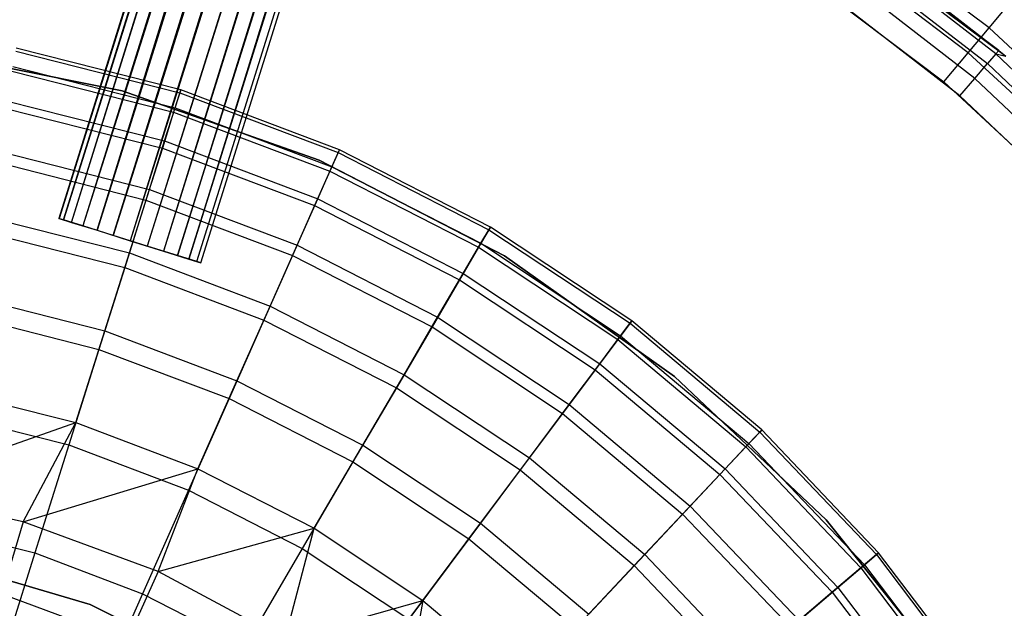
# Model space of a CAD drawing. Extents: x -22.9 to 23, y 4.7 to 50.6.
# Tile 69 of 95: x 0.6 to 2.6, y 29.5 to 30.7. Entities that reach past the tile are written whole.
import ezdxf

# ---------------------------------------------------------------- set-up
doc = ezdxf.new("R2010")
doc.units = 0
doc.header["$LTSCALE"] = 2.54
doc.layers.get('0').update_dxf_attribs({"linetype": 'CONTINUOUS'})

# ---------------------------------------------------------------- blocks, each defined once
blk = doc.blocks.new('HOTEL-MOOD-11783-11791_STL')
at = {"color": 0}
for p, q in [((6.4774, 48.822, 28.6379), (0.6904, 30.3125, 28.6198)), ((6.4774, 48.822, 28.6379), (0.6904, 30.3125, 28.6198)), ((6.4856, 48.8194, 28.673), (0.6904, 30.3125, 28.6198)), ((6.4856, 48.8194, 28.673), (0.6904, 30.3125, 28.6198)), ((6.4763, 48.8223, 28.6198), (0.6914, 30.3122, 28.6017)), ((6.4763, 48.8223, 28.6198), (0.6914, 30.3122, 28.6017)), ((0.6914, 30.3122, 28.6017), (6.4774, 48.822, 28.6017)), ((6.4774, 48.822, 28.6379), (0.6914, 30.3122, 28.6017)), ((6.4774, 48.822, 28.6379), (0.6914, 30.3122, 28.6017)), ((0.6914, 30.3122, 28.6017), (6.4774, 48.822, 28.6017)), ((0.6914, 30.3122, 28.6017), (6.4856, 48.8194, 28.5666)), ((0.6914, 30.3122, 28.6017), (6.4856, 48.8194, 28.5666)), ((0.6997, 30.3096, 28.673), (6.4856, 48.8194, 28.673)), ((0.6997, 30.3096, 28.673), (6.4856, 48.8194, 28.673)), ((0.7157, 30.3046, 28.5346), (6.4856, 48.8194, 28.5666)), ((0.7157, 30.3046, 28.5346), (6.4856, 48.8194, 28.5666)), ((6.5017, 48.8144, 28.705), (0.6997, 30.3096, 28.673)), ((6.5017, 48.8144, 28.705), (0.6997, 30.3096, 28.673)), ((6.5245, 48.8073, 28.7321), (0.6997, 30.3096, 28.673)), ((6.5245, 48.8073, 28.7321), (0.6997, 30.3096, 28.673)), ((0.7157, 30.3046, 28.5346), (6.5017, 48.8144, 28.5346)), ((0.7157, 30.3046, 28.5346), (6.5017, 48.8144, 28.5346)), ((6.5245, 48.8073, 28.7321), (0.7386, 30.2975, 28.7321)), ((6.5245, 48.8073, 28.7321), (0.7386, 30.2975, 28.7321)), ((6.5529, 48.7984, 28.7526), (0.7386, 30.2975, 28.7321)), ((6.5529, 48.7984, 28.7526), (0.7386, 30.2975, 28.7321)), ((0.767, 30.2886, 28.487), (6.5017, 48.8144, 28.5346)), ((0.767, 30.2886, 28.487), (6.5017, 48.8144, 28.5346)), ((0.767, 30.2886, 28.487), (6.5245, 48.8073, 28.5075)), ((0.767, 30.2886, 28.487), (6.5245, 48.8073, 28.5075)), ((6.5529, 48.7984, 28.487), (0.767, 30.2886, 28.487)), ((6.5529, 48.7984, 28.487), (0.767, 30.2886, 28.487)), ((6.5852, 48.7883, 28.7654), (0.7386, 30.2975, 28.7321)), ((6.5852, 48.7883, 28.7654), (0.7386, 30.2975, 28.7321)), ((6.5852, 48.7883, 28.4742), (0.767, 30.2886, 28.487)), ((6.5852, 48.7883, 28.4742), (0.767, 30.2886, 28.487)), ((0.7993, 30.2785, 28.7654), (6.5852, 48.7883, 28.7654)), ((0.7993, 30.2785, 28.7654), (6.5852, 48.7883, 28.7654)), ((6.6195, 48.7776, 28.7698), (0.7993, 30.2785, 28.7654)), ((6.6195, 48.7776, 28.7698), (0.7993, 30.2785, 28.7654)), ((6.5852, 48.7883, 28.4742), (0.8335, 30.2678, 28.4698)), ((6.5852, 48.7883, 28.4742), (0.8335, 30.2678, 28.4698)), ((6.6195, 48.7776, 28.4698), (0.8335, 30.2678, 28.4698)), ((6.6195, 48.7776, 28.4698), (0.8335, 30.2678, 28.4698)), ((6.6537, 48.7669, 28.7654), (0.7993, 30.2785, 28.7654)), ((6.6537, 48.7669, 28.7654), (0.7993, 30.2785, 28.7654)), ((6.6537, 48.7669, 28.4742), (0.8335, 30.2678, 28.4698)), ((6.6537, 48.7669, 28.4742), (0.8335, 30.2678, 28.4698)), ((6.6537, 48.7669, 28.7654), (0.8678, 30.2571, 28.7654)), ((6.6537, 48.7669, 28.7654), (0.8678, 30.2571, 28.7654)), ((6.686, 48.7568, 28.7526), (0.8678, 30.2571, 28.7654)), ((6.686, 48.7568, 28.7526), (0.8678, 30.2571, 28.7654)), ((6.6537, 48.7669, 28.4742), (0.9001, 30.247, 28.487)), ((6.6537, 48.7669, 28.4742), (0.9001, 30.247, 28.487)), ((6.686, 48.7568, 28.487), (0.9001, 30.247, 28.487)), ((6.686, 48.7568, 28.487), (0.9001, 30.247, 28.487)), ((6.686, 48.7568, 28.7526), (0.9285, 30.2381, 28.7321)), ((6.686, 48.7568, 28.7526), (0.9285, 30.2381, 28.7321)), ((6.686, 48.7568, 28.487), (0.9514, 30.2309, 28.5346)), ((6.686, 48.7568, 28.487), (0.9514, 30.2309, 28.5346)), ((6.7144, 48.7479, 28.7321), (0.9285, 30.2381, 28.7321)), ((6.7144, 48.7479, 28.7321), (0.9285, 30.2381, 28.7321)), ((0.9285, 30.2381, 28.7321), (6.7373, 48.7407, 28.705)), ((0.9285, 30.2381, 28.7321), (6.7373, 48.7407, 28.705)), ((6.7144, 48.7479, 28.5075), (0.9514, 30.2309, 28.5346)), ((6.7144, 48.7479, 28.5075), (0.9514, 30.2309, 28.5346)), ((0.9514, 30.2309, 28.5346), (6.7373, 48.7407, 28.5346)), ((0.9514, 30.2309, 28.5346), (6.7373, 48.7407, 28.5346)), ((0.9285, 30.2381, 28.7321), (6.7533, 48.7357, 28.673)), ((0.9285, 30.2381, 28.7321), (6.7533, 48.7357, 28.673)), ((0.9514, 30.2309, 28.5346), (6.7533, 48.7357, 28.5666)), ((0.9514, 30.2309, 28.5346), (6.7533, 48.7357, 28.5666)), ((0.9674, 30.2259, 28.673), (6.7533, 48.7357, 28.673)), ((0.9674, 30.2259, 28.673), (6.7533, 48.7357, 28.673)), ((0.9674, 30.2259, 28.673), (6.7616, 48.7332, 28.6379)), ((0.9674, 30.2259, 28.673), (6.7616, 48.7332, 28.6379)), ((0.9756, 30.2233, 28.6017), (6.7533, 48.7357, 28.5666)), ((0.9756, 30.2233, 28.6017), (6.7533, 48.7357, 28.5666)), ((0.9756, 30.2233, 28.6017), (6.7616, 48.7332, 28.6379)), ((0.9756, 30.2233, 28.6017), (6.7616, 48.7332, 28.6017)), ((0.9756, 30.2233, 28.6017), (6.7616, 48.7332, 28.6379)), ((0.9756, 30.2233, 28.6017), (6.7616, 48.7332, 28.6017)), ((2.1425, 30.9732, 161.7241), (2.5902, 30.638, 161.7241)), ((2.5766, 30.6498, 158.9241), (2.1425, 30.9732, 161.7241)), ((2.5766, 30.6498, 158.9241), (2.1425, 30.9732, 161.7241)), ((2.1425, 30.9732, 161.7241), (2.5902, 30.638, 161.7241)), ((2.5567, 30.6948, 158.7827), (2.2435, 30.932, 158.7827)), ((2.5567, 30.6948, 158.7827), (2.2435, 30.932, 158.7827)), ((2.515, 30.645, 158.7394), (2.2069, 30.8784, 158.7394)), ((2.515, 30.645, 158.7394), (2.2069, 30.8784, 158.7394)), ((2.5706, 30.6428, 158.8782), (2.2573, 30.8853, 158.8782)), ((2.5706, 30.6428, 158.8782), (2.2573, 30.8853, 158.8782)), ((2.2626, 30.8928, 158.9241), (2.5766, 30.6498, 158.9241)), ((2.2626, 30.8928, 158.9241), (2.5766, 30.6498, 158.9241)), ((2.2425, 30.864, 158.8393), (2.5537, 30.6231, 158.8393)), ((2.2425, 30.864, 158.8393), (2.5537, 30.6231, 158.8393)), ((2.5283, 30.5936, 158.8133), (2.2202, 30.832, 158.8133)), ((2.5283, 30.5936, 158.8133), (2.2202, 30.832, 158.8133)), ((2.1638, 30.8152, 158.7241), (2.4658, 30.5864, 158.7241)), ((2.1638, 30.8152, 158.7241), (2.4658, 30.5864, 158.7241)), ((2.4984, 30.5587, 158.8041), (2.194, 30.7943, 158.8041)), ((2.4984, 30.5587, 158.8041), (2.194, 30.7943, 158.8041)), ((2.5567, 30.6948, 158.7827), (2.5846, 30.728, 158.8476)), ((2.5567, 30.6948, 158.7827), (2.5846, 30.728, 158.8476)), ((2.515, 30.645, 158.7394), (2.5567, 30.6948, 158.7827)), ((2.515, 30.645, 158.7394), (2.5567, 30.6948, 158.7827)), ((2.8447, 30.4275, 158.7827), (2.5567, 30.6948, 158.7827)), ((2.8447, 30.4275, 158.7827), (2.5567, 30.6948, 158.7827)), ((0.8178, 30.5683, 28.9161), (0.4074, 30.6507, 28.9161)), ((0.4074, 30.6507, 28.7961), (0.8178, 30.5683, 28.7961)), ((0.8178, 30.5683, 28.9161), (0.4074, 30.6507, 28.9161)), ((0.4074, 30.6507, 28.7961), (0.8178, 30.5683, 28.7961)), ((0.6039, 30.6485, 20.9517), (0.9331, 30.5648, 20.9517)), ((0.6039, 30.6485, 20.9517), (0.9331, 30.5648, 20.9517)), ((0.9349, 30.5703, 21.2717), (0.605, 30.6541, 21.2717)), ((0.9349, 30.5703, 21.2717), (0.605, 30.6541, 21.2717)), ((2.4658, 30.5864, 158.7241), (2.515, 30.645, 158.7394)), ((2.4658, 30.5864, 158.7241), (2.515, 30.645, 158.7394)), ((2.7983, 30.3822, 158.7394), (2.515, 30.645, 158.7394)), ((2.7983, 30.3822, 158.7394), (2.515, 30.645, 158.7394)), ((2.5706, 30.6428, 158.8782), (2.5537, 30.6231, 158.8393)), ((2.5706, 30.6428, 158.8782), (2.5537, 30.6231, 158.8393)), ((2.5706, 30.6428, 158.8782), (2.5766, 30.6498, 158.9241)), ((2.5706, 30.6428, 158.8782), (2.5766, 30.6498, 158.9241)), ((2.5706, 30.6428, 158.8782), (2.5902, 30.638, 158.9241)), ((2.5706, 30.6428, 158.8782), (2.5902, 30.638, 158.9241)), ((2.5706, 30.6428, 158.8782), (2.8578, 30.3699, 158.8782)), ((2.5706, 30.6428, 158.8782), (2.8578, 30.3699, 158.8782)), ((2.5766, 30.6498, 158.9241), (2.5902, 30.638, 161.7241)), ((2.5766, 30.6498, 158.9241), (2.5902, 30.638, 158.9241)), ((2.5766, 30.6498, 158.9241), (2.5902, 30.638, 161.7241)), ((2.5766, 30.6498, 158.9241), (2.5902, 30.638, 158.9241)), ((2.5283, 30.5936, 158.8133), (2.5537, 30.6231, 158.8393)), ((2.5283, 30.5936, 158.8133), (2.5537, 30.6231, 158.8393)), ((2.8389, 30.352, 158.8393), (2.5537, 30.6231, 158.8393)), ((2.8389, 30.352, 158.8393), (2.5537, 30.6231, 158.8393)), ((0.5961, 30.6083, 20.6343), (0.9208, 30.5257, 20.6343)), ((0.5961, 30.6083, 20.6343), (0.9208, 30.5257, 20.6343)), ((0.5979, 30.6175, 21.6559), (0.9237, 30.5347, 21.6559)), ((0.5979, 30.6175, 21.6559), (0.9237, 30.5347, 21.6559)), ((2.4658, 30.5864, 158.7241), (2.7435, 30.3287, 158.7241)), ((2.4658, 30.5864, 158.7241), (2.7435, 30.3287, 158.7241)), ((2.4984, 30.5587, 158.8041), (2.5283, 30.5936, 158.8133)), ((2.4984, 30.5587, 158.8041), (2.5283, 30.5936, 158.8133)), ((2.8107, 30.3252, 158.8133), (2.5283, 30.5936, 158.8133)), ((2.8107, 30.3252, 158.8133), (2.5283, 30.5936, 158.8133)), ((1.2126, 30.4296, 28.9161), (0.8178, 30.5683, 28.9161)), ((0.8178, 30.5683, 28.7961), (1.2126, 30.4296, 28.7961)), ((0.8178, 30.5683, 28.9161), (0.8178, 30.5683, 28.7961)), ((1.2126, 30.4296, 28.9161), (0.8178, 30.5683, 28.9161)), ((0.8178, 30.5683, 28.7961), (1.2126, 30.4296, 28.7961)), ((0.8178, 30.5683, 28.9161), (0.8178, 30.5683, 28.7961)), ((0.9331, 30.5648, 20.9517), (0.9208, 30.5257, 20.6343)), ((0.9331, 30.5648, 20.9517), (0.9208, 30.5257, 20.6343)), ((0.9237, 30.5347, 21.6559), (0.9349, 30.5703, 21.2717)), ((0.9237, 30.5347, 21.6559), (0.9349, 30.5703, 21.2717)), ((0.9349, 30.5703, 21.2717), (0.9331, 30.5648, 20.9517)), ((0.9349, 30.5703, 21.2717), (0.9331, 30.5648, 20.9517)), ((0.9331, 30.5648, 20.9517), (1.2509, 30.4447, 20.9517)), ((0.9331, 30.5648, 20.9517), (1.2509, 30.4447, 20.9517)), ((1.2533, 30.45, 21.2717), (0.9349, 30.5703, 21.2717)), ((1.2533, 30.45, 21.2717), (0.9349, 30.5703, 21.2717)), ((0.5845, 30.5488, 22.0355), (0.9026, 30.4679, 22.0355)), ((0.5845, 30.5488, 22.0355), (0.9026, 30.4679, 22.0355)), ((2.7774, 30.2935, 158.8041), (2.4984, 30.5587, 158.8041)), ((2.7774, 30.2935, 158.8041), (2.4984, 30.5587, 158.8041)), ((0.5816, 30.5341, 20.3233), (0.8981, 30.4536, 20.3233)), ((0.5816, 30.5341, 20.3233), (0.8981, 30.4536, 20.3233)), ((0.9208, 30.5257, 20.6343), (0.8981, 30.4536, 20.3233)), ((0.9208, 30.5257, 20.6343), (0.8981, 30.4536, 20.3233)), ((0.9026, 30.4679, 22.0355), (0.9237, 30.5347, 21.6559)), ((0.9026, 30.4679, 22.0355), (0.9237, 30.5347, 21.6559)), ((0.9208, 30.5257, 20.6343), (1.2343, 30.4073, 20.6343)), ((0.9208, 30.5257, 20.6343), (1.2343, 30.4073, 20.6343)), ((0.9237, 30.5347, 21.6559), (1.2381, 30.4159, 21.6559)), ((0.9237, 30.5347, 21.6559), (1.2381, 30.4159, 21.6559)), ((0.872, 30.3705, 22.4078), (0.9026, 30.4679, 22.0355)), ((0.872, 30.3705, 22.4078), (0.9026, 30.4679, 22.0355)), ((0.9026, 30.4679, 22.0355), (1.2098, 30.3519, 22.0355)), ((0.9026, 30.4679, 22.0355), (1.2098, 30.3519, 22.0355)), ((0.5649, 30.4486, 22.4078), (0.872, 30.3705, 22.4078)), ((0.5649, 30.4486, 22.4078), (0.872, 30.3705, 22.4078)), ((0.8981, 30.4536, 20.3233), (0.8653, 30.3493, 20.0225)), ((0.8981, 30.4536, 20.3233), (0.8653, 30.3493, 20.0225)), ((0.8981, 30.4536, 20.3233), (1.2037, 30.3382, 20.3233)), ((0.8981, 30.4536, 20.3233), (1.2037, 30.3382, 20.3233)), ((1.2509, 30.4447, 20.9517), (1.2343, 30.4073, 20.6343)), ((1.2509, 30.4447, 20.9517), (1.2343, 30.4073, 20.6343)), ((1.2381, 30.4159, 21.6559), (1.2533, 30.45, 21.2717)), ((1.2381, 30.4159, 21.6559), (1.2533, 30.45, 21.2717)), ((1.2533, 30.45, 21.2717), (1.2509, 30.4447, 20.9517)), ((1.2533, 30.45, 21.2717), (1.2509, 30.4447, 20.9517)), ((1.2509, 30.4447, 20.9517), (1.5533, 30.2898, 20.9517)), ((1.2509, 30.4447, 20.9517), (1.5533, 30.2898, 20.9517)), ((1.5562, 30.2948, 21.2717), (1.2533, 30.45, 21.2717)), ((1.5562, 30.2948, 21.2717), (1.2533, 30.45, 21.2717)), ((0.5606, 30.4268, 20.0225), (0.8653, 30.3493, 20.0225)), ((0.5606, 30.4268, 20.0225), (0.8653, 30.3493, 20.0225)), ((1.5844, 30.2372, 28.9161), (1.2126, 30.4296, 28.9161)), ((1.2126, 30.4296, 28.7961), (1.5844, 30.2372, 28.7961)), ((1.2126, 30.4296, 28.9161), (1.2126, 30.4296, 28.7961)), ((1.5844, 30.2372, 28.9161), (1.2126, 30.4296, 28.9161)), ((1.2126, 30.4296, 28.7961), (1.5844, 30.2372, 28.7961)), ((1.2126, 30.4296, 28.9161), (1.2126, 30.4296, 28.7961)), ((1.2343, 30.4073, 20.6343), (1.2037, 30.3382, 20.3233)), ((1.2343, 30.4073, 20.6343), (1.2037, 30.3382, 20.3233)), ((1.2098, 30.3519, 22.0355), (1.2381, 30.4159, 21.6559)), ((1.2098, 30.3519, 22.0355), (1.2381, 30.4159, 21.6559)), ((1.2343, 30.4073, 20.6343), (1.5326, 30.2545, 20.6343)), ((1.2343, 30.4073, 20.6343), (1.5326, 30.2545, 20.6343)), ((1.2381, 30.4159, 21.6559), (1.5373, 30.2626, 21.6559)), ((1.2381, 30.4159, 21.6559), (1.5373, 30.2626, 21.6559)), ((0.8319, 30.2432, 22.77), (0.872, 30.3705, 22.4078)), ((0.8319, 30.2432, 22.77), (0.872, 30.3705, 22.4078)), ((0.872, 30.3705, 22.4078), (1.1684, 30.2585, 22.4078)), ((0.872, 30.3705, 22.4078), (1.1684, 30.2585, 22.4078)), ((0.8653, 30.3493, 20.0225), (0.8227, 30.2141, 19.7355)), ((0.8653, 30.3493, 20.0225), (0.8227, 30.2141, 19.7355)), ((0.8653, 30.3493, 20.0225), (1.1594, 30.2382, 20.0225)), ((0.8653, 30.3493, 20.0225), (1.1594, 30.2382, 20.0225)), ((1.1684, 30.2585, 22.4078), (1.2098, 30.3519, 22.0355)), ((1.1684, 30.2585, 22.4078), (1.2098, 30.3519, 22.0355)), ((1.2098, 30.3519, 22.0355), (1.502, 30.2022, 22.0355)), ((1.2098, 30.3519, 22.0355), (1.502, 30.2022, 22.0355)), ((1.2037, 30.3382, 20.3233), (1.1594, 30.2382, 20.0225)), ((1.2037, 30.3382, 20.3233), (1.1594, 30.2382, 20.0225)), ((1.2037, 30.3382, 20.3233), (1.4944, 30.1892, 20.3233)), ((1.2037, 30.3382, 20.3233), (1.4944, 30.1892, 20.3233)), ((0.5393, 30.3175, 22.77), (0.8319, 30.2432, 22.77)), ((0.5393, 30.3175, 22.77), (0.8319, 30.2432, 22.77)), ((0.6997, 30.3096, 28.673), (0.6904, 30.3125, 28.6198)), ((0.6904, 30.3125, 28.6198), (0.6914, 30.3122, 28.6017)), ((0.6997, 30.3096, 28.673), (0.6904, 30.3125, 28.6198)), ((0.6904, 30.3125, 28.6198), (0.6914, 30.3122, 28.6017)), ((0.6914, 30.3122, 28.6017), (0.7157, 30.3046, 28.5346)), ((0.6914, 30.3122, 28.6017), (0.7157, 30.3046, 28.5346)), ((0.7386, 30.2975, 28.7321), (0.6997, 30.3096, 28.673)), ((0.7386, 30.2975, 28.7321), (0.6997, 30.3096, 28.673)), ((0.7157, 30.3046, 28.5346), (0.767, 30.2886, 28.487)), ((0.7157, 30.3046, 28.5346), (0.767, 30.2886, 28.487)), ((0.5334, 30.2876, 19.7355), (0.8227, 30.2141, 19.7355)), ((0.5334, 30.2876, 19.7355), (0.8227, 30.2141, 19.7355)), ((0.7993, 30.2785, 28.7654), (0.7386, 30.2975, 28.7321)), ((0.7993, 30.2785, 28.7654), (0.7386, 30.2975, 28.7321)), ((0.767, 30.2886, 28.487), (0.8335, 30.2678, 28.4698)), ((0.767, 30.2886, 28.487), (0.8335, 30.2678, 28.4698)), ((1.5533, 30.2898, 20.9517), (1.5326, 30.2545, 20.6343)), ((1.5533, 30.2898, 20.9517), (1.5326, 30.2545, 20.6343)), ((1.5373, 30.2626, 21.6559), (1.5562, 30.2948, 21.2717)), ((1.5373, 30.2626, 21.6559), (1.5562, 30.2948, 21.2717)), ((1.5562, 30.2948, 21.2717), (1.5533, 30.2898, 20.9517)), ((1.5562, 30.2948, 21.2717), (1.5533, 30.2898, 20.9517)), ((1.5533, 30.2898, 20.9517), (1.8364, 30.1021, 20.9517)), ((1.5533, 30.2898, 20.9517), (1.8364, 30.1021, 20.9517)), ((1.8398, 30.1067, 21.2717), (1.5562, 30.2948, 21.2717)), ((1.8398, 30.1067, 21.2717), (1.5562, 30.2948, 21.2717)), ((0.8678, 30.2571, 28.7654), (0.7993, 30.2785, 28.7654)), ((0.8678, 30.2571, 28.7654), (0.7993, 30.2785, 28.7654)), ((0.8335, 30.2678, 28.4698), (0.9001, 30.247, 28.487)), ((0.8335, 30.2678, 28.4698), (0.9001, 30.247, 28.487)), ((0.9285, 30.2381, 28.7321), (0.8678, 30.2571, 28.7654)), ((0.9285, 30.2381, 28.7321), (0.8678, 30.2571, 28.7654)), ((0.9001, 30.247, 28.487), (0.9514, 30.2309, 28.5346)), ((0.9001, 30.247, 28.487), (0.9514, 30.2309, 28.5346)), ((1.1143, 30.1365, 22.77), (1.1684, 30.2585, 22.4078)), ((1.1143, 30.1365, 22.77), (1.1684, 30.2585, 22.4078)), ((1.1684, 30.2585, 22.4078), (1.4504, 30.1141, 22.4078)), ((1.1684, 30.2585, 22.4078), (1.4504, 30.1141, 22.4078)), ((1.5326, 30.2545, 20.6343), (1.4944, 30.1892, 20.3233)), ((1.5326, 30.2545, 20.6343), (1.4944, 30.1892, 20.3233)), ((1.502, 30.2022, 22.0355), (1.5373, 30.2626, 21.6559)), ((1.502, 30.2022, 22.0355), (1.5373, 30.2626, 21.6559)), ((1.5326, 30.2545, 20.6343), (1.8119, 30.0693, 20.6343)), ((1.5326, 30.2545, 20.6343), (1.8119, 30.0693, 20.6343)), ((1.5373, 30.2626, 21.6559), (1.8175, 30.0768, 21.6559)), ((1.5373, 30.2626, 21.6559), (1.8175, 30.0768, 21.6559)), ((0.7826, 30.0868, 23.1195), (0.8319, 30.2432, 22.77)), ((0.7826, 30.0868, 23.1195), (0.8319, 30.2432, 22.77)), ((0.8319, 30.2432, 22.77), (1.1143, 30.1365, 22.77)), ((0.8319, 30.2432, 22.77), (1.1143, 30.1365, 22.77)), ((0.9674, 30.2259, 28.673), (0.9285, 30.2381, 28.7321)), ((0.9674, 30.2259, 28.673), (0.9285, 30.2381, 28.7321)), ((0.9514, 30.2309, 28.5346), (0.9756, 30.2233, 28.6017)), ((0.9514, 30.2309, 28.5346), (0.9756, 30.2233, 28.6017)), ((0.9756, 30.2233, 28.6017), (0.9674, 30.2259, 28.673)), ((0.9756, 30.2233, 28.6017), (0.9674, 30.2259, 28.673)), ((1.1594, 30.2382, 20.0225), (1.1019, 30.1086, 19.7355)), ((1.1594, 30.2382, 20.0225), (1.1019, 30.1086, 19.7355)), ((1.1594, 30.2382, 20.0225), (1.4392, 30.0949, 20.0225)), ((1.1594, 30.2382, 20.0225), (1.4392, 30.0949, 20.0225)), ((1.9257, 29.995, 28.9161), (1.5844, 30.2372, 28.9161)), ((1.5844, 30.2372, 28.7961), (1.9257, 29.995, 28.7961)), ((1.5844, 30.2372, 28.9161), (1.5844, 30.2372, 28.7961)), ((1.9257, 29.995, 28.9161), (1.5844, 30.2372, 28.9161)), ((1.5844, 30.2372, 28.7961), (1.9257, 29.995, 28.7961)), ((1.5844, 30.2372, 28.9161), (1.5844, 30.2372, 28.7961)), ((0.8227, 30.2141, 19.7355), (0.7709, 30.0496, 19.4659)), ((0.8227, 30.2141, 19.7355), (0.7709, 30.0496, 19.4659)), ((0.8227, 30.2141, 19.7355), (1.1019, 30.1086, 19.7355)), ((0.8227, 30.2141, 19.7355), (1.1019, 30.1086, 19.7355)), ((1.4944, 30.1892, 20.3233), (1.4392, 30.0949, 20.0225)), ((1.4944, 30.1892, 20.3233), (1.4392, 30.0949, 20.0225)), ((1.4504, 30.1141, 22.4078), (1.502, 30.2022, 22.0355)), ((1.4504, 30.1141, 22.4078), (1.502, 30.2022, 22.0355)), ((1.4944, 30.1892, 20.3233), (1.7666, 30.0087, 20.3233)), ((1.4944, 30.1892, 20.3233), (1.7666, 30.0087, 20.3233)), ((1.502, 30.2022, 22.0355), (1.7756, 30.0207, 22.0355)), ((1.502, 30.2022, 22.0355), (1.7756, 30.0207, 22.0355)), ((0.5079, 30.1567, 23.1195), (0.7826, 30.0868, 23.1195)), ((0.5079, 30.1567, 23.1195), (0.7826, 30.0868, 23.1195)), ((1.0478, 29.9866, 23.1195), (1.1143, 30.1365, 22.77)), ((1.0478, 29.9866, 23.1195), (1.1143, 30.1365, 22.77)), ((1.1143, 30.1365, 22.77), (1.383, 29.9988, 22.77)), ((1.1143, 30.1365, 22.77), (1.383, 29.9988, 22.77)), ((0.5004, 30.1184, 19.4659), (0.7709, 30.0496, 19.4659)), ((0.5004, 30.1184, 19.4659), (0.7709, 30.0496, 19.4659)), ((1.1019, 30.1086, 19.7355), (1.032, 29.9509, 19.4659)), ((1.1019, 30.1086, 19.7355), (1.032, 29.9509, 19.4659)), ((1.1019, 30.1086, 19.7355), (1.3676, 29.9725, 19.7355)), ((1.1019, 30.1086, 19.7355), (1.3676, 29.9725, 19.7355)), ((1.383, 29.9988, 22.77), (1.4504, 30.1141, 22.4078)), ((1.383, 29.9988, 22.77), (1.4504, 30.1141, 22.4078)), ((1.4504, 30.1141, 22.4078), (1.7145, 29.9389, 22.4078)), ((1.4504, 30.1141, 22.4078), (1.7145, 29.9389, 22.4078)), ((1.4392, 30.0949, 20.0225), (1.3676, 29.9725, 19.7355)), ((1.4392, 30.0949, 20.0225), (1.3676, 29.9725, 19.7355)), ((1.4392, 30.0949, 20.0225), (1.7012, 29.9211, 20.0225)), ((1.4392, 30.0949, 20.0225), (1.7012, 29.9211, 20.0225)), ((1.8364, 30.1021, 20.9517), (1.8119, 30.0693, 20.6343)), ((1.8364, 30.1021, 20.9517), (1.8119, 30.0693, 20.6343)), ((1.8175, 30.0768, 21.6559), (1.8398, 30.1067, 21.2717)), ((1.8175, 30.0768, 21.6559), (1.8398, 30.1067, 21.2717)), ((1.8398, 30.1067, 21.2717), (1.8364, 30.1021, 20.9517)), ((1.8398, 30.1067, 21.2717), (1.8364, 30.1021, 20.9517)), ((1.8364, 30.1021, 20.9517), (2.0967, 29.8838, 20.9517)), ((1.8364, 30.1021, 20.9517), (2.0967, 29.8838, 20.9517)), ((2.1006, 29.888, 21.2717), (1.8398, 30.1067, 21.2717)), ((2.1006, 29.888, 21.2717), (1.8398, 30.1067, 21.2717)), ((0.7246, 29.9026, 23.4537), (0.7826, 30.0868, 23.1195)), ((0.7246, 29.9026, 23.4537), (0.7826, 30.0868, 23.1195)), ((0.7826, 30.0868, 23.1195), (1.0478, 29.9866, 23.1195)), ((0.7826, 30.0868, 23.1195), (1.0478, 29.9866, 23.1195)), ((1.8119, 30.0693, 20.6343), (1.7666, 30.0087, 20.3233)), ((1.8119, 30.0693, 20.6343), (1.7666, 30.0087, 20.3233)), ((1.7756, 30.0207, 22.0355), (1.8175, 30.0768, 21.6559)), ((1.7756, 30.0207, 22.0355), (1.8175, 30.0768, 21.6559)), ((1.8119, 30.0693, 20.6343), (2.0686, 29.854, 20.6343)), ((1.8119, 30.0693, 20.6343), (2.0686, 29.854, 20.6343)), ((1.8175, 30.0768, 21.6559), (2.0751, 29.8608, 21.6559)), ((1.8175, 30.0768, 21.6559), (2.0751, 29.8608, 21.6559)), ((0.7709, 30.0496, 19.4659), (0.7105, 29.8578, 19.2169)), ((0.7709, 30.0496, 19.4659), (0.7105, 29.8578, 19.2169)), ((0.7709, 30.0496, 19.4659), (1.032, 29.9509, 19.4659)), ((0.7709, 30.0496, 19.4659), (1.032, 29.9509, 19.4659)), ((1.7666, 30.0087, 20.3233), (1.7012, 29.9211, 20.0225)), ((1.7666, 30.0087, 20.3233), (1.7012, 29.9211, 20.0225)), ((1.7145, 29.9389, 22.4078), (1.7756, 30.0207, 22.0355)), ((1.7145, 29.9389, 22.4078), (1.7756, 30.0207, 22.0355)), ((1.7666, 30.0087, 20.3233), (2.0169, 29.7988, 20.3233)), ((1.7666, 30.0087, 20.3233), (2.0169, 29.7988, 20.3233)), ((1.7756, 30.0207, 22.0355), (2.0272, 29.8098, 22.0355)), ((1.7756, 30.0207, 22.0355), (2.0272, 29.8098, 22.0355)), ((1.3001, 29.8573, 23.1195), (1.383, 29.9988, 22.77)), ((1.3001, 29.8573, 23.1195), (1.383, 29.9988, 22.77)), ((1.383, 29.9988, 22.77), (1.6345, 29.832, 22.77)), ((1.383, 29.9988, 22.77), (1.6345, 29.832, 22.77)), ((2.23, 29.7077, 28.9161), (1.9257, 29.995, 28.9161)), ((1.9257, 29.995, 28.7961), (2.23, 29.7077, 28.7961)), ((1.9257, 29.995, 28.9161), (1.9257, 29.995, 28.7961)), ((2.23, 29.7077, 28.9161), (1.9257, 29.995, 28.9161)), ((1.9257, 29.995, 28.7961), (2.23, 29.7077, 28.7961)), ((1.9257, 29.995, 28.9161), (1.9257, 29.995, 28.7961)), ((0.9695, 29.81, 23.4537), (1.0478, 29.9866, 23.1195)), ((0.9695, 29.81, 23.4537), (1.0478, 29.9866, 23.1195)), ((1.0478, 29.9866, 23.1195), (1.3001, 29.8573, 23.1195)), ((1.0478, 29.9866, 23.1195), (1.3001, 29.8573, 23.1195)), ((1.3676, 29.9725, 19.7355), (1.2805, 29.8237, 19.4659)), ((1.3676, 29.9725, 19.7355), (1.2805, 29.8237, 19.4659)), ((1.3676, 29.9725, 19.7355), (1.6163, 29.8076, 19.7355)), ((1.3676, 29.9725, 19.7355), (1.6163, 29.8076, 19.7355)), ((0.4708, 29.9671, 23.4537), (0.7246, 29.9026, 23.4537)), ((0.4708, 29.9671, 23.4537), (0.7246, 29.9026, 23.4537)), ((1.032, 29.9509, 19.4659), (0.9505, 29.7671, 19.2169)), ((1.032, 29.9509, 19.4659), (0.9505, 29.7671, 19.2169)), ((1.032, 29.9509, 19.4659), (1.2805, 29.8237, 19.4659)), ((1.032, 29.9509, 19.4659), (1.2805, 29.8237, 19.4659)), ((1.6345, 29.832, 22.77), (1.7145, 29.9389, 22.4078)), ((1.6345, 29.832, 22.77), (1.7145, 29.9389, 22.4078)), ((1.7145, 29.9389, 22.4078), (1.9573, 29.7353, 22.4078)), ((1.7145, 29.9389, 22.4078), (1.9573, 29.7353, 22.4078)), ((0.4618, 29.921, 19.2169), (0.7105, 29.8578, 19.2169)), ((0.4618, 29.921, 19.2169), (0.7105, 29.8578, 19.2169)), ((1.7012, 29.9211, 20.0225), (1.6163, 29.8076, 19.7355)), ((1.7012, 29.9211, 20.0225), (1.6163, 29.8076, 19.7355)), ((1.7012, 29.9211, 20.0225), (1.942, 29.7191, 20.0225)), ((1.7012, 29.9211, 20.0225), (1.942, 29.7191, 20.0225)), ((0.337, 29.766, 23.7702), (0.7246, 29.9026, 23.4537)), ((0.337, 29.766, 23.7702), (0.7246, 29.9026, 23.4537)), ((0.6187, 29.7038, 23.7702), (0.7246, 29.9026, 23.4537)), ((0.6187, 29.7038, 23.7702), (0.7246, 29.9026, 23.4537)), ((0.7246, 29.9026, 23.4537), (0.9695, 29.81, 23.4537)), ((0.7246, 29.9026, 23.4537), (0.9695, 29.81, 23.4537)), ((2.0967, 29.8838, 20.9517), (2.0686, 29.854, 20.6343)), ((2.0967, 29.8838, 20.9517), (2.0686, 29.854, 20.6343)), ((2.0751, 29.8608, 21.6559), (2.1006, 29.888, 21.2717)), ((2.0751, 29.8608, 21.6559), (2.1006, 29.888, 21.2717)), ((2.1006, 29.888, 21.2717), (2.0967, 29.8838, 20.9517)), ((2.1006, 29.888, 21.2717), (2.0967, 29.8838, 20.9517)), ((2.0967, 29.8838, 20.9517), (2.3309, 29.6378, 20.9517)), ((2.0967, 29.8838, 20.9517), (2.3309, 29.6378, 20.9517)), ((2.3353, 29.6415, 21.2717), (2.1006, 29.888, 21.2717)), ((2.3353, 29.6415, 21.2717), (2.1006, 29.888, 21.2717)), ((0.7105, 29.8578, 19.2169), (0.6422, 29.6411, 18.9915)), ((0.7105, 29.8578, 19.2169), (0.6422, 29.6411, 18.9915)), ((0.7105, 29.8578, 19.2169), (0.9505, 29.7671, 19.2169)), ((0.7105, 29.8578, 19.2169), (0.9505, 29.7671, 19.2169)), ((1.2026, 29.6906, 23.4537), (1.3001, 29.8573, 23.1195)), ((1.2026, 29.6906, 23.4537), (1.3001, 29.8573, 23.1195)), ((1.3001, 29.8573, 23.1195), (1.5364, 29.7007, 23.1195)), ((1.3001, 29.8573, 23.1195), (1.5364, 29.7007, 23.1195)), ((2.0686, 29.854, 20.6343), (2.0169, 29.7988, 20.3233)), ((2.0686, 29.854, 20.6343), (2.0169, 29.7988, 20.3233)), ((2.0272, 29.8098, 22.0355), (2.0751, 29.8608, 21.6559)), ((2.0272, 29.8098, 22.0355), (2.0751, 29.8608, 21.6559)), ((2.0686, 29.854, 20.6343), (2.2997, 29.6112, 20.6343)), ((2.0686, 29.854, 20.6343), (2.2997, 29.6112, 20.6343)), ((2.0751, 29.8608, 21.6559), (2.3068, 29.6173, 21.6559)), ((2.0751, 29.8608, 21.6559), (2.3068, 29.6173, 21.6559)), ((1.5364, 29.7007, 23.1195), (1.6345, 29.832, 22.77)), ((1.5364, 29.7007, 23.1195), (1.6345, 29.832, 22.77)), ((1.6345, 29.832, 22.77), (1.8659, 29.638, 22.77)), ((1.6345, 29.832, 22.77), (1.8659, 29.638, 22.77)), ((1.2805, 29.8237, 19.4659), (1.1789, 29.6502, 19.2169)), ((1.2805, 29.8237, 19.4659), (1.1789, 29.6502, 19.2169)), ((1.2805, 29.8237, 19.4659), (1.5131, 29.6694, 19.4659)), ((1.2805, 29.8237, 19.4659), (1.5131, 29.6694, 19.4659)), ((0.6187, 29.7038, 23.7702), (0.9695, 29.81, 23.4537)), ((0.6187, 29.7038, 23.7702), (0.9695, 29.81, 23.4537)), ((0.8894, 29.6038, 23.7702), (0.9695, 29.81, 23.4537)), ((0.8894, 29.6038, 23.7702), (0.9695, 29.81, 23.4537)), ((0.9695, 29.81, 23.4537), (1.2026, 29.6906, 23.4537)), ((0.9695, 29.81, 23.4537), (1.2026, 29.6906, 23.4537)), ((1.6163, 29.8076, 19.7355), (1.5131, 29.6694, 19.4659)), ((1.6163, 29.8076, 19.7355), (1.5131, 29.6694, 19.4659)), ((1.6163, 29.8076, 19.7355), (1.845, 29.6158, 19.7355)), ((1.6163, 29.8076, 19.7355), (1.845, 29.6158, 19.7355)), ((2.0169, 29.7988, 20.3233), (1.942, 29.7191, 20.0225)), ((2.0169, 29.7988, 20.3233), (1.942, 29.7191, 20.0225)), ((1.9573, 29.7353, 22.4078), (2.0272, 29.8098, 22.0355)), ((1.9573, 29.7353, 22.4078), (2.0272, 29.8098, 22.0355)), ((2.0169, 29.7988, 20.3233), (2.2421, 29.5623, 20.3233)), ((2.0169, 29.7988, 20.3233), (2.2421, 29.5623, 20.3233)), ((2.0272, 29.8098, 22.0355), (2.2535, 29.572, 22.0355)), ((2.0272, 29.8098, 22.0355), (2.2535, 29.572, 22.0355)), ((0.6187, 29.7038, 23.7702), (0.337, 29.766, 23.7702)), ((0.6187, 29.7038, 23.7702), (0.337, 29.766, 23.7702)), ((0.9505, 29.7671, 19.2169), (0.8584, 29.5594, 18.9915)), ((0.9505, 29.7671, 19.2169), (0.8584, 29.5594, 18.9915)), ((0.9505, 29.7671, 19.2169), (1.1789, 29.6502, 19.2169)), ((0.9505, 29.7671, 19.2169), (1.1789, 29.6502, 19.2169)), ((1.8659, 29.638, 22.77), (1.9573, 29.7353, 22.4078)), ((1.8659, 29.638, 22.77), (1.9573, 29.7353, 22.4078)), ((1.9573, 29.7353, 22.4078), (2.1757, 29.5058, 22.4078)), ((1.9573, 29.7353, 22.4078), (2.1757, 29.5058, 22.4078)), ((1.942, 29.7191, 20.0225), (1.845, 29.6158, 19.7355)), ((1.942, 29.7191, 20.0225), (1.845, 29.6158, 19.7355)), ((1.942, 29.7191, 20.0225), (2.1588, 29.4914, 20.0225)), ((1.942, 29.7191, 20.0225), (2.1588, 29.4914, 20.0225)), ((0.4183, 29.698, 18.9915), (0.6422, 29.6411, 18.9915)), ((0.4183, 29.698, 18.9915), (0.6422, 29.6411, 18.9915)), ((0.6187, 29.7038, 23.7702), (0.5762, 29.559, 23.997)), ((0.6187, 29.7038, 23.7702), (0.5762, 29.559, 23.997)), ((0.8894, 29.6038, 23.7702), (0.6187, 29.7038, 23.7702)), ((0.8894, 29.6038, 23.7702), (0.6187, 29.7038, 23.7702)), ((1.4208, 29.5459, 23.4537), (1.5364, 29.7007, 23.1195)), ((1.4208, 29.5459, 23.4537), (1.5364, 29.7007, 23.1195)), ((1.5364, 29.7007, 23.1195), (1.7536, 29.5185, 23.1195)), ((1.5364, 29.7007, 23.1195), (1.7536, 29.5185, 23.1195)), ((2.4914, 29.3808, 28.9161), (2.23, 29.7077, 28.9161)), ((2.23, 29.7077, 28.7961), (2.4914, 29.3808, 28.7961)), ((2.23, 29.7077, 28.9161), (2.23, 29.7077, 28.7961)), ((2.4914, 29.3808, 28.9161), (2.23, 29.7077, 28.9161)), ((2.23, 29.7077, 28.7961), (2.4914, 29.3808, 28.7961)), ((2.23, 29.7077, 28.9161), (2.23, 29.7077, 28.7961)), ((0.8894, 29.6038, 23.7702), (1.2026, 29.6906, 23.4537)), ((0.8894, 29.6038, 23.7702), (1.2026, 29.6906, 23.4537)), ((1.1439, 29.4679, 23.7702), (1.2026, 29.6906, 23.4537)), ((1.1439, 29.4679, 23.7702), (1.2026, 29.6906, 23.4537)), ((1.2026, 29.6906, 23.4537), (1.4208, 29.5459, 23.4537)), ((1.2026, 29.6906, 23.4537), (1.4208, 29.5459, 23.4537)), ((1.5131, 29.6694, 19.4659), (1.3927, 29.5083, 19.2169)), ((1.5131, 29.6694, 19.4659), (1.3927, 29.5083, 19.2169)), ((1.5131, 29.6694, 19.4659), (1.727, 29.4901, 19.4659)), ((1.5131, 29.6694, 19.4659), (1.727, 29.4901, 19.4659)), ((0.4282, 29.634, 28.9161), (0.7534, 29.5374, 28.9161)), ((0.7534, 29.5374, 28.7961), (0.4282, 29.634, 28.7961)), ((0.7534, 29.5374, 28.7961), (0.4282, 29.634, 28.7961)), ((0.4282, 29.634, 28.9161), (0.7534, 29.5374, 28.9161)), ((0.6422, 29.6411, 18.9915), (0.567, 29.402, 18.7924)), ((0.6422, 29.6411, 18.9915), (0.567, 29.402, 18.7924)), ((0.6422, 29.6411, 18.9915), (0.8584, 29.5594, 18.9915)), ((0.6422, 29.6411, 18.9915), (0.8584, 29.5594, 18.9915)), ((1.1789, 29.6502, 19.2169), (1.0641, 29.454, 18.9915)), ((1.1789, 29.6502, 19.2169), (1.0641, 29.454, 18.9915)), ((1.1789, 29.6502, 19.2169), (1.3927, 29.5083, 19.2169)), ((1.1789, 29.6502, 19.2169), (1.3927, 29.5083, 19.2169)), ((1.7536, 29.5185, 23.1195), (1.8659, 29.638, 22.77)), ((1.7536, 29.5185, 23.1195), (1.8659, 29.638, 22.77)), ((1.8659, 29.638, 22.77), (2.074, 29.4193, 22.77)), ((1.8659, 29.638, 22.77), (2.074, 29.4193, 22.77)), ((2.3309, 29.6378, 20.9517), (2.2997, 29.6112, 20.6343)), ((2.3309, 29.6378, 20.9517), (2.2997, 29.6112, 20.6343)), ((2.3068, 29.6173, 21.6559), (2.3353, 29.6415, 21.2717)), ((2.3068, 29.6173, 21.6559), (2.3353, 29.6415, 21.2717)), ((2.3353, 29.6415, 21.2717), (2.3309, 29.6378, 20.9517)), ((2.3353, 29.6415, 21.2717), (2.3309, 29.6378, 20.9517)), ((2.3309, 29.6378, 20.9517), (2.5361, 29.3671, 20.9517)), ((2.3309, 29.6378, 20.9517), (2.5361, 29.3671, 20.9517)), ((2.5409, 29.3703, 21.2717), (2.3353, 29.6415, 21.2717)), ((2.5409, 29.3703, 21.2717), (2.3353, 29.6415, 21.2717)), ((1.845, 29.6158, 19.7355), (1.727, 29.4901, 19.4659)), ((1.845, 29.6158, 19.7355), (1.727, 29.4901, 19.4659)), ((1.845, 29.6158, 19.7355), (2.0508, 29.3996, 19.7355)), ((1.845, 29.6158, 19.7355), (2.0508, 29.3996, 19.7355)), ((2.2535, 29.572, 22.0355), (2.3068, 29.6173, 21.6559)), ((2.2535, 29.572, 22.0355), (2.3068, 29.6173, 21.6559)), ((2.3068, 29.6173, 21.6559), (2.5099, 29.3494, 21.6559)), ((2.3068, 29.6173, 21.6559), (2.5099, 29.3494, 21.6559)), ((0.8894, 29.6038, 23.7702), (0.8276, 29.4662, 23.997)), ((0.8894, 29.6038, 23.7702), (0.8276, 29.4662, 23.997)), ((1.1439, 29.4679, 23.7702), (0.8894, 29.6038, 23.7702)), ((1.1439, 29.4679, 23.7702), (0.8894, 29.6038, 23.7702)), ((2.2997, 29.6112, 20.6343), (2.2421, 29.5623, 20.3233)), ((2.2997, 29.6112, 20.6343), (2.2421, 29.5623, 20.3233)), ((2.2997, 29.6112, 20.6343), (2.5021, 29.3442, 20.6343)), ((2.2997, 29.6112, 20.6343), (2.5021, 29.3442, 20.6343)), ((0.5762, 29.559, 23.997), (0.8276, 29.4662, 23.997)), ((0.5762, 29.559, 23.997), (0.8276, 29.4662, 23.997)), ((0.8584, 29.5594, 18.9915), (0.7568, 29.3303, 18.7924)), ((0.8584, 29.5594, 18.9915), (0.7568, 29.3303, 18.7924)), ((0.8584, 29.5594, 18.9915), (1.0641, 29.454, 18.9915)), ((0.8584, 29.5594, 18.9915), (1.0641, 29.454, 18.9915)), ((2.2421, 29.5623, 20.3233), (2.1588, 29.4914, 20.0225)), ((2.2421, 29.5623, 20.3233), (2.1588, 29.4914, 20.0225)), ((2.1757, 29.5058, 22.4078), (2.2535, 29.572, 22.0355)), ((2.1757, 29.5058, 22.4078), (2.2535, 29.572, 22.0355)), ((2.2421, 29.5623, 20.3233), (2.4394, 29.302, 20.3233)), ((2.2421, 29.5623, 20.3233), (2.4394, 29.302, 20.3233)), ((2.2535, 29.572, 22.0355), (2.4518, 29.3104, 22.0355)), ((2.2535, 29.572, 22.0355), (2.4518, 29.3104, 22.0355)), ((0.7534, 29.5374, 28.9161), (1.0575, 29.3872, 28.9161)), ((1.0575, 29.3872, 28.7961), (0.7534, 29.5374, 28.7961)), ((0.7534, 29.5374, 28.7961), (0.7534, 29.5374, 28.9161)), ((0.7534, 29.5374, 28.7961), (0.7534, 29.5374, 28.9161)), ((1.0575, 29.3872, 28.7961), (0.7534, 29.5374, 28.7961)), ((0.7534, 29.5374, 28.9161), (1.0575, 29.3872, 28.9161)), ((1.1439, 29.4679, 23.7702), (1.4208, 29.5459, 23.4537)), ((1.1439, 29.4679, 23.7702), (1.4208, 29.5459, 23.4537)), ((1.2885, 29.3689, 23.7702), (1.4208, 29.5459, 23.4537)), ((1.2885, 29.3689, 23.7702), (1.4208, 29.5459, 23.4537)), ((1.4208, 29.5459, 23.4537), (1.3775, 29.2986, 23.7702)), ((1.4208, 29.5459, 23.4537), (1.3775, 29.2986, 23.7702)), ((1.4208, 29.5459, 23.4537), (1.6214, 29.3777, 23.4537)), ((1.4208, 29.5459, 23.4537), (1.6214, 29.3777, 23.4537))]:
    blk.add_line(p, q, dxfattribs=at)

msp = doc.modelspace()

# ---------------------------------------------------------------- block references
at = {"color": 0}
msp.add_blockref('HOTEL-MOOD-11783-11791_STL', (0, 0), dxfattribs=at)

doc.saveas('drawing.dxf')
